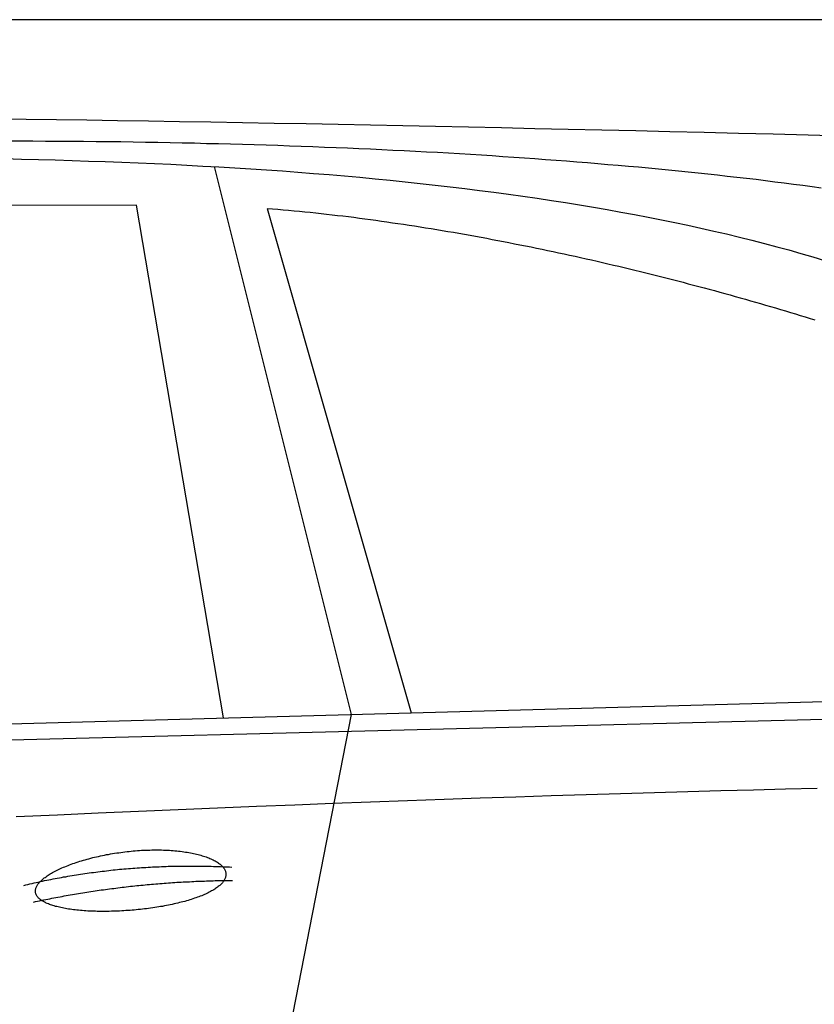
# Model space of a CAD drawing. Extents: x 1073 to 6773, y 6141 to 11466.
# Tile 50 of 53: x 4451 to 5056, y 10716 to 11466. Entities that reach past the tile are written whole.
import ezdxf

# ---------------------------------------------------------------- set-up
doc = ezdxf.new("R2010")
doc.units = 0
doc.layers.get('0').update_dxf_attribs({"linetype": 'CONTINUOUS'})
doc.layers.add('CAR', color=10, linetype='CONTINUOUS')

msp = doc.modelspace()

# ---------------------------------------------------------------- linework, layer by layer
msp.add_line((5822.78, 11465.9), (2672.77, 11465.9))
at = {"layer": 'CAR'}
for p, q in [((4598.79, 11353.93), (4703.18, 10936.4)), ((4539.64, 11324.56), (3837.9, 11322.21)), ((4606.01, 10933.76), (4539.64, 11324.56)), ((4639.32, 11322.1), (4749.15, 10937.64)), ((2526.5, 10877.33), (5177.47, 10949.27)), ((2479.78, 10867.17), (5122.24, 10934.31)), ((4703.18, 10936.4), (4649.6, 10661.2))]:
    msp.add_line(p, q, dxfattribs=at)
for points in [[(4432.55, 11390.5, 0), (4455.51, 11390.1, 0), (4478.63, 11389.8, 0), (4501.89, 11389.5, 0), (4525.3, 11389.1, 0), (4548.86, 11388.8, 0), (4572.57, 11388.4, 0), (4596.43, 11388, 0), (4620.44, 11387.5, 0), (4644.59, 11387.1, 0), (4668.9, 11386.7, 0), (4693.35, 11386.2, 0), (4717.96, 11385.7, 0), (4742.71, 11385.2, 0), (4767.61, 11384.7, 0), (4792.67, 11384.2, 0), (4817.87, 11383.7, 0), (4843.23, 11383.1, 0), (4868.74, 11382.5, 0), (4894.39, 11382, 0), (4920.2, 11381.4, 0), (4946.16, 11380.8, 0), (4972.27, 11380.1, 0), (4998.54, 11379.5, 0), (5024.95, 11378.8, 0), (5051.52, 11378.2, 0), (5078.24, 11377.5, 0)], [(5061.65, 11337.6, 0), (5054.66, 11338.6, 0), (5047.63, 11339.5, 0), (5040.56, 11340.4, 0), (5033.46, 11341.3, 0), (5026.31, 11342.2, 0), (5019.13, 11343.1, 0), (5011.91, 11344, 0), (5004.65, 11344.8, 0), (4997.36, 11345.6, 0), (4990.02, 11346.5, 0), (4982.65, 11347.3, 0), (4975.24, 11348.1, 0), (4967.79, 11348.9, 0), (4960.3, 11349.7, 0), (4952.78, 11350.4, 0), (4945.21, 11351.2, 0), (4937.61, 11351.9, 0), (4929.97, 11352.7, 0), (4922.29, 11353.4, 0), (4914.58, 11354.1, 0), (4906.82, 11354.8, 0), (4899.03, 11355.4, 0), (4891.2, 11356.1, 0), (4883.33, 11356.8, 0), (4875.42, 11357.4, 0), (4867.48, 11358, 0), (4859.49, 11358.6, 0), (4851.47, 11359.2, 0), (4843.41, 11359.8, 0), (4835.31, 11360.4, 0), (4827.18, 11361, 0), (4819, 11361.5, 0), (4810.79, 11362.1, 0), (4802.54, 11362.6, 0), (4794.25, 11363.1, 0), (4785.92, 11363.6, 0), (4777.55, 11364.1, 0), (4769.15, 11364.6, 0), (4760.71, 11365, 0), (4752.23, 11365.5, 0), (4743.71, 11365.9, 0), (4735.15, 11366.3, 0), (4726.56, 11366.8, 0), (4717.92, 11367.2, 0), (4709.25, 11367.5, 0), (4700.54, 11367.9, 0), (4691.8, 11368.3, 0), (4683.01, 11368.6, 0), (4674.19, 11369, 0), (4665.32, 11369.3, 0), (4656.42, 11369.6, 0), (4647.49, 11369.9, 0), (4638.51, 11370.2, 0), (4629.49, 11370.5, 0), (4620.44, 11370.7, 0), (4611.35, 11371, 0), (4602.22, 11371.2, 0), (4593.05, 11371.4, 0), (4583.85, 11371.7, 0), (4574.6, 11371.9, 0), (4565.32, 11372, 0), (4556, 11372.2, 0), (4546.64, 11372.4, 0), (4537.24, 11372.5, 0), (4527.81, 11372.7, 0), (4518.33, 11372.8, 0), (4508.82, 11372.9, 0), (4499.27, 11373, 0), (4489.69, 11373.1, 0), (4480.06, 11373.2, 0), (4470.39, 11373.2, 0), (4460.69, 11373.3, 0), (4450.95, 11373.3, 0), (4441.17, 11373.3, 0)], [(4439.21, 11360, 0), (4452.13, 11359.7, 0), (4464.99, 11359.4, 0), (4477.78, 11359, 0), (4490.52, 11358.6, 0), (4503.2, 11358.2, 0), (4515.82, 11357.8, 0), (4528.39, 11357.3, 0), (4540.89, 11356.8, 0), (4553.34, 11356.3, 0), (4565.73, 11355.7, 0), (4578.06, 11355.1, 0), (4590.34, 11354.4, 0), (4602.55, 11353.7, 0), (4614.71, 11353, 0), (4626.81, 11352.2, 0), (4638.85, 11351.4, 0), (4650.84, 11350.6, 0), (4662.76, 11349.7, 0), (4674.62, 11348.8, 0), (4686.43, 11347.8, 0), (4698.17, 11346.8, 0), (4709.86, 11345.8, 0), (4721.48, 11344.7, 0), (4733.04, 11343.5, 0), (4744.54, 11342.4, 0), (4755.97, 11341.1, 0), (4767.34, 11339.9, 0), (4778.65, 11338.6, 0), (4789.89, 11337.2, 0), (4801.06, 11335.8, 0), (4812.17, 11334.4, 0), (4823.2, 11332.9, 0), (4834.17, 11331.4, 0), (4845.07, 11329.8, 0), (4855.9, 11328.2, 0), (4866.65, 11326.5, 0), (4877.33, 11324.8, 0), (4887.93, 11323, 0), (4898.46, 11321.2, 0), (4908.91, 11319.3, 0), (4919.28, 11317.4, 0), (4929.57, 11315.5, 0), (4939.77, 11313.4, 0), (4949.9, 11311.4, 0), (4959.93, 11309.2, 0), (4969.88, 11307.1, 0), (4979.74, 11304.8, 0), (4989.51, 11302.6, 0), (4999.19, 11300.2, 0), (5008.77, 11297.8, 0), (5018.26, 11295.4, 0), (5027.65, 11292.9, 0), (5036.94, 11290.4, 0), (5046.13, 11287.7, 0), (5055.21, 11285.1, 0), (5064.19, 11282.4, 0)], [(4639.32, 11322.1, 0), (4643.39, 11321.8, 0), (4647.47, 11321.4, 0), (4651.56, 11321.1, 0), (4655.66, 11320.7, 0), (4659.76, 11320.3, 0), (4663.88, 11319.9, 0), (4668, 11319.5, 0), (4672.13, 11319.1, 0), (4676.26, 11318.7, 0), (4680.4, 11318.2, 0), (4684.55, 11317.7, 0), (4688.71, 11317.3, 0), (4692.87, 11316.8, 0), (4697.04, 11316.3, 0), (4701.21, 11315.8, 0), (4705.39, 11315.3, 0), (4709.57, 11314.7, 0), (4713.76, 11314.2, 0), (4717.95, 11313.6, 0), (4722.15, 11313, 0), (4726.35, 11312.4, 0), (4730.56, 11311.9, 0), (4734.77, 11311.2, 0), (4738.98, 11310.6, 0), (4743.19, 11310, 0), (4747.41, 11309.4, 0), (4751.63, 11308.7, 0), (4755.86, 11308, 0), (4760.08, 11307.4, 0), (4764.31, 11306.7, 0), (4768.54, 11306, 0), (4772.77, 11305.3, 0), (4777, 11304.6, 0), (4781.23, 11303.9, 0), (4785.46, 11303.1, 0), (4789.7, 11302.4, 0), (4793.93, 11301.6, 0), (4798.16, 11300.9, 0), (4802.39, 11300.1, 0), (4806.62, 11299.3, 0), (4810.85, 11298.5, 0), (4815.08, 11297.7, 0), (4819.31, 11296.9, 0), (4823.54, 11296.1, 0), (4827.76, 11295.2, 0), (4831.98, 11294.4, 0), (4836.2, 11293.6, 0), (4840.42, 11292.7, 0), (4844.63, 11291.8, 0), (4848.84, 11291, 0), (4853.04, 11290.1, 0), (4857.25, 11289.2, 0), (4861.44, 11288.3, 0), (4865.64, 11287.4, 0), (4869.83, 11286.5, 0), (4874.01, 11285.6, 0), (4878.19, 11284.6, 0), (4882.36, 11283.7, 0), (4886.53, 11282.8, 0), (4890.69, 11281.8, 0), (4894.85, 11280.9, 0), (4899, 11279.9, 0), (4903.14, 11278.9, 0), (4907.28, 11278, 0), (4911.4, 11277, 0), (4915.53, 11276, 0), (4919.64, 11275, 0), (4923.75, 11274, 0), (4927.84, 11273, 0), (4931.93, 11272, 0), (4936.01, 11271, 0), (4940.08, 11269.9, 0), (4944.14, 11268.9, 0), (4948.2, 11267.9, 0), (4952.24, 11266.8, 0), (4956.27, 11265.8, 0), (4960.29, 11264.7, 0), (4964.31, 11263.7, 0), (4968.31, 11262.6, 0), (4972.3, 11261.5, 0), (4976.28, 11260.5, 0), (4980.24, 11259.4, 0), (4984.2, 11258.3, 0), (4988.14, 11257.2, 0), (4992.07, 11256.1, 0), (4995.99, 11255, 0), (4999.9, 11253.9, 0), (5003.79, 11252.8, 0), (5007.67, 11251.7, 0), (5011.53, 11250.6, 0), (5015.39, 11249.5, 0), (5019.22, 11248.4, 0), (5023.05, 11247.3, 0), (5026.85, 11246.2, 0), (5030.65, 11245, 0), (5034.43, 11243.9, 0), (5038.19, 11242.8, 0), (5041.94, 11241.7, 0), (5045.67, 11240.5, 0), (5049.38, 11239.4, 0), (5053.08, 11238.2, 0), (5056.76, 11237.1, 0)], [(5058.54, 10880, 0), (5034.4, 10879.4, 0), (5009.92, 10878.8, 0), (4985.1, 10878.2, 0), (4959.93, 10877.5, 0), (4934.41, 10876.8, 0), (4908.56, 10876, 0), (4882.36, 10875.2, 0), (4855.81, 10874.4, 0), (4828.92, 10873.5, 0), (4801.69, 10872.6, 0), (4774.11, 10871.6, 0), (4746.19, 10870.6, 0), (4717.92, 10869.6, 0), (4689.31, 10868.5, 0), (4660.36, 10867.3, 0), (4631.06, 10866.2, 0), (4601.42, 10865, 0), (4571.44, 10863.7, 0), (4541.11, 10862.5, 0), (4510.43, 10861.1, 0), (4479.41, 10859.8, 0), (4448.05, 10858.4, 0)], [(4462.7, 10801, 0), (4462.66, 10801.5, 0), (4462.66, 10802, 0), (4462.69, 10802.5, 0), (4462.76, 10803, 0), (4462.86, 10803.5, 0), (4463, 10804, 0), (4463.18, 10804.5, 0), (4463.39, 10805, 0), (4463.64, 10805.5, 0), (4463.92, 10806, 0), (4464.24, 10806.5, 0), (4464.6, 10807.1, 0), (4464.99, 10807.6, 0), (4465.41, 10808.1, 0), (4465.87, 10808.6, 0), (4466.36, 10809.1, 0), (4466.89, 10809.7, 0), (4467.45, 10810.2, 0), (4468.04, 10810.7, 0), (4468.67, 10811.3, 0), (4469.33, 10811.8, 0), (4470.02, 10812.3, 0), (4470.75, 10812.8, 0), (4471.5, 10813.4, 0), (4472.29, 10813.9, 0), (4473.1, 10814.4, 0), (4473.95, 10814.9, 0), (4474.83, 10815.4, 0), (4475.74, 10816, 0), (4476.67, 10816.5, 0), (4477.63, 10817, 0), (4478.63, 10817.5, 0), (4479.64, 10818, 0), (4480.69, 10818.5, 0), (4481.76, 10819, 0), (4482.86, 10819.5, 0), (4483.98, 10820, 0), (4485.13, 10820.4, 0), (4486.3, 10820.9, 0), (4487.49, 10821.4, 0), (4488.71, 10821.8, 0), (4489.95, 10822.3, 0), (4491.21, 10822.8, 0), (4492.49, 10823.2, 0), (4493.79, 10823.6, 0), (4495.11, 10824.1, 0), (4496.45, 10824.5, 0), (4497.81, 10824.9, 0), (4499.19, 10825.3, 0), (4500.58, 10825.7, 0), (4501.99, 10826.1, 0), (4503.41, 10826.5, 0), (4504.85, 10826.9, 0), (4506.3, 10827.3, 0), (4507.77, 10827.6, 0), (4509.25, 10828, 0), (4510.74, 10828.3, 0), (4512.24, 10828.6, 0), (4513.76, 10828.9, 0), (4515.28, 10829.3, 0), (4516.81, 10829.6, 0), (4518.35, 10829.8, 0), (4519.9, 10830.1, 0), (4521.45, 10830.4, 0), (4523.01, 10830.6, 0), (4524.58, 10830.9, 0), (4526.15, 10831.1, 0), (4527.72, 10831.3, 0), (4529.3, 10831.5, 0), (4530.87, 10831.7, 0), (4532.46, 10831.9, 0), (4534.04, 10832.1, 0), (4535.62, 10832.3, 0), (4537.2, 10832.4, 0), (4538.78, 10832.5, 0), (4540.36, 10832.7, 0), (4541.93, 10832.8, 0), (4543.5, 10832.9, 0), (4545.07, 10833, 0), (4546.63, 10833, 0), (4548.19, 10833.1, 0), (4549.74, 10833.1, 0), (4551.28, 10833.2, 0), (4552.81, 10833.2, 0), (4554.34, 10833.2, 0), (4555.85, 10833.2, 0), (4557.36, 10833.2, 0), (4558.86, 10833.2, 0), (4560.34, 10833.1, 0), (4561.81, 10833.1, 0), (4563.27, 10833, 0), (4564.72, 10832.9, 0), (4566.15, 10832.8, 0), (4567.56, 10832.7, 0), (4568.97, 10832.6, 0), (4570.35, 10832.5, 0), (4571.72, 10832.3, 0), (4573.07, 10832.2, 0), (4574.4, 10832, 0), (4575.72, 10831.8, 0), (4577.01, 10831.6, 0), (4578.29, 10831.4, 0), (4579.55, 10831.2, 0), (4580.78, 10831, 0), (4581.99, 10830.7, 0), (4583.19, 10830.5, 0), (4584.36, 10830.2, 0), (4585.5, 10830, 0), (4586.62, 10829.7, 0), (4587.72, 10829.4, 0), (4588.8, 10829.1, 0), (4589.84, 10828.8, 0), (4590.87, 10828.5, 0), (4591.86, 10828.1, 0), (4592.84, 10827.8, 0), (4593.78, 10827.5, 0), (4594.7, 10827.1, 0), (4595.58, 10826.7, 0), (4596.44, 10826.4, 0), (4597.28, 10826, 0), (4598.08, 10825.6, 0), (4598.85, 10825.2, 0), (4599.6, 10824.8, 0), (4600.31, 10824.4, 0), (4600.99, 10824, 0), (4601.64, 10823.6, 0), (4602.27, 10823.1, 0), (4602.86, 10822.7, 0), (4603.41, 10822.3, 0), (4603.94, 10821.8, 0), (4604.44, 10821.4, 0), (4604.9, 10820.9, 0), (4605.33, 10820.5, 0), (4605.72, 10820, 0), (4606.09, 10819.5, 0), (4606.42, 10819, 0), (4606.71, 10818.6, 0), (4606.98, 10818.1, 0), (4607.21, 10817.6, 0), (4607.4, 10817.1, 0), (4607.57, 10816.6, 0), (4607.7, 10816.1, 0), (4607.79, 10815.6, 0), (4607.85, 10815.1, 0), (4607.88, 10814.7, 0), (4607.87, 10814.2, 0), (4607.83, 10813.7, 0), (4607.75, 10813.2, 0), (4607.64, 10812.6, 0), (4607.5, 10812.1, 0), (4607.32, 10811.6, 0), (4607.11, 10811.1, 0), (4606.87, 10810.6, 0), (4606.59, 10810.1, 0), (4606.28, 10809.6, 0), (4605.93, 10809.1, 0), (4605.55, 10808.6, 0), (4605.14, 10808.1, 0), (4604.7, 10807.6, 0), (4604.22, 10807.1, 0), (4603.71, 10806.7, 0), (4603.17, 10806.2, 0), (4602.6, 10805.7, 0), (4601.99, 10805.2, 0), (4601.36, 10804.7, 0), (4600.69, 10804.2, 0), (4600, 10803.7, 0), (4599.27, 10803.3, 0), (4598.51, 10802.8, 0), (4597.72, 10802.3, 0), (4596.91, 10801.9, 0), (4596.06, 10801.4, 0), (4595.19, 10801, 0), (4594.29, 10800.5, 0), (4593.36, 10800.1, 0), (4592.4, 10799.6, 0), (4591.42, 10799.2, 0), (4590.41, 10798.7, 0), (4589.37, 10798.3, 0), (4588.31, 10797.9, 0), (4587.22, 10797.5, 0), (4586.11, 10797.1, 0), (4584.98, 10796.7, 0), (4583.82, 10796.3, 0), (4582.64, 10795.9, 0), (4581.43, 10795.5, 0), (4580.21, 10795.1, 0), (4578.96, 10794.7, 0), (4577.69, 10794.4, 0), (4576.4, 10794, 0), (4575.09, 10793.7, 0), (4573.77, 10793.3, 0), (4572.42, 10793, 0), (4571.06, 10792.6, 0), (4569.68, 10792.3, 0), (4568.28, 10792, 0), (4566.87, 10791.7, 0), (4565.44, 10791.4, 0), (4564, 10791.1, 0), (4562.54, 10790.8, 0), (4561.07, 10790.5, 0), (4559.59, 10790.2, 0), (4558.1, 10790, 0), (4556.59, 10789.7, 0), (4555.07, 10789.5, 0), (4553.55, 10789.2, 0), (4552.01, 10789, 0), (4550.47, 10788.8, 0), (4548.92, 10788.6, 0), (4547.36, 10788.4, 0), (4545.79, 10788.2, 0), (4544.22, 10788, 0), (4542.65, 10787.8, 0), (4541.07, 10787.7, 0), (4539.49, 10787.5, 0), (4537.9, 10787.4, 0), (4536.32, 10787.2, 0), (4534.73, 10787.1, 0), (4533.14, 10787, 0), (4531.56, 10786.9, 0), (4529.97, 10786.8, 0), (4528.39, 10786.7, 0), (4526.8, 10786.6, 0), (4525.23, 10786.5, 0), (4523.65, 10786.5, 0), (4522.08, 10786.4, 0), (4520.52, 10786.4, 0), (4518.97, 10786.3, 0), (4517.42, 10786.3, 0), (4515.88, 10786.3, 0), (4514.34, 10786.3, 0), (4512.82, 10786.3, 0), (4511.31, 10786.3, 0), (4509.81, 10786.3, 0), (4508.32, 10786.4, 0), (4506.84, 10786.4, 0), (4505.38, 10786.5, 0), (4503.93, 10786.6, 0), (4502.49, 10786.6, 0), (4501.07, 10786.7, 0), (4499.67, 10786.8, 0), (4498.28, 10786.9, 0), (4496.91, 10787, 0), (4495.56, 10787.2, 0), (4494.23, 10787.3, 0), (4492.92, 10787.5, 0), (4491.62, 10787.6, 0), (4490.35, 10787.8, 0), (4489.1, 10788, 0), (4487.87, 10788.1, 0), (4486.67, 10788.3, 0), (4485.48, 10788.5, 0), (4484.32, 10788.8, 0), (4483.19, 10789, 0), (4482.08, 10789.2, 0), (4481, 10789.5, 0), (4479.94, 10789.7, 0), (4478.91, 10790, 0), (4477.91, 10790.2, 0), (4476.94, 10790.5, 0), (4475.99, 10790.8, 0), (4475.07, 10791.1, 0), (4474.18, 10791.4, 0), (4473.33, 10791.7, 0), (4472.5, 10792, 0), (4471.7, 10792.4, 0), (4470.94, 10792.7, 0), (4470.2, 10793.1, 0), (4469.5, 10793.4, 0), (4468.83, 10793.8, 0), (4468.19, 10794.2, 0), (4467.59, 10794.5, 0), (4467.02, 10794.9, 0), (4466.48, 10795.3, 0), (4465.98, 10795.7, 0), (4465.51, 10796.1, 0), (4465.08, 10796.5, 0), (4464.68, 10797, 0), (4464.32, 10797.4, 0), (4463.99, 10797.8, 0), (4463.7, 10798.3, 0), (4463.44, 10798.7, 0), (4463.22, 10799.2, 0), (4463.04, 10799.6, 0), (4462.89, 10800.1, 0), (4462.78, 10800.6, 0), (4462.7, 10801, 0)], [(4453.72, 10806.2, 0), (4455.3, 10806.6, 0), (4456.89, 10806.9, 0), (4458.47, 10807.3, 0), (4460.06, 10807.7, 0), (4461.65, 10808, 0), (4463.24, 10808.4, 0), (4464.84, 10808.7, 0), (4466.43, 10809.1, 0), (4468.03, 10809.4, 0), (4469.63, 10809.8, 0), (4471.23, 10810.1, 0), (4472.83, 10810.4, 0), (4474.44, 10810.7, 0), (4476.05, 10811.1, 0), (4477.66, 10811.4, 0), (4479.27, 10811.7, 0), (4480.88, 10812, 0), (4482.49, 10812.3, 0), (4484.11, 10812.6, 0), (4485.73, 10812.8, 0), (4487.35, 10813.1, 0), (4488.97, 10813.4, 0), (4490.59, 10813.7, 0), (4492.22, 10813.9, 0), (4493.85, 10814.2, 0), (4495.47, 10814.5, 0), (4497.11, 10814.7, 0), (4498.74, 10815, 0), (4500.37, 10815.2, 0), (4502.01, 10815.4, 0), (4503.65, 10815.7, 0), (4505.29, 10815.9, 0), (4506.93, 10816.1, 0), (4508.58, 10816.3, 0), (4510.22, 10816.5, 0), (4511.87, 10816.7, 0), (4513.52, 10816.9, 0), (4515.17, 10817.1, 0), (4516.83, 10817.3, 0), (4518.48, 10817.5, 0), (4520.14, 10817.7, 0), (4521.8, 10817.9, 0), (4523.46, 10818, 0), (4525.13, 10818.2, 0), (4526.79, 10818.4, 0), (4528.46, 10818.5, 0), (4530.13, 10818.7, 0), (4531.8, 10818.8, 0), (4533.47, 10819, 0), (4535.14, 10819.1, 0), (4536.82, 10819.2, 0), (4538.5, 10819.4, 0), (4540.18, 10819.5, 0), (4541.86, 10819.6, 0), (4543.54, 10819.7, 0), (4545.23, 10819.8, 0), (4546.92, 10819.9, 0), (4548.61, 10820, 0), (4550.3, 10820.1, 0), (4551.99, 10820.2, 0), (4553.69, 10820.3, 0), (4555.38, 10820.4, 0), (4557.08, 10820.4, 0), (4558.78, 10820.5, 0), (4560.49, 10820.5, 0), (4562.19, 10820.6, 0), (4563.9, 10820.7, 0), (4565.61, 10820.7, 0), (4567.32, 10820.7, 0), (4569.03, 10820.8, 0), (4570.74, 10820.8, 0), (4572.46, 10820.8, 0), (4574.18, 10820.9, 0), (4575.9, 10820.9, 0), (4577.62, 10820.9, 0), (4579.34, 10820.9, 0), (4581.07, 10820.9, 0), (4582.79, 10820.9, 0), (4584.52, 10820.9, 0), (4586.25, 10820.9, 0), (4587.99, 10820.9, 0), (4589.72, 10820.8, 0), (4591.46, 10820.8, 0), (4593.2, 10820.8, 0), (4594.94, 10820.7, 0), (4596.68, 10820.7, 0), (4598.42, 10820.6, 0), (4600.17, 10820.6, 0), (4601.92, 10820.5, 0), (4603.67, 10820.5, 0), (4605.42, 10820.4, 0), (4607.17, 10820.3, 0), (4608.93, 10820.2, 0), (4610.68, 10820.2, 0), (4612.44, 10820.1, 0)], [(4461.12, 10793.5, 0), (4462.67, 10793.8, 0), (4464.23, 10794.1, 0), (4465.78, 10794.5, 0), (4467.34, 10794.8, 0), (4468.9, 10795.1, 0), (4470.45, 10795.4, 0), (4472.01, 10795.7, 0), (4473.57, 10796, 0), (4475.13, 10796.3, 0), (4476.69, 10796.7, 0), (4478.25, 10797, 0), (4479.82, 10797.2, 0), (4481.38, 10797.5, 0), (4482.95, 10797.8, 0), (4484.51, 10798.1, 0), (4486.08, 10798.4, 0), (4487.65, 10798.7, 0), (4489.22, 10798.9, 0), (4490.79, 10799.2, 0), (4492.36, 10799.5, 0), (4493.93, 10799.8, 0), (4495.5, 10800, 0), (4497.07, 10800.3, 0), (4498.65, 10800.5, 0), (4500.22, 10800.8, 0), (4501.8, 10801, 0), (4503.38, 10801.3, 0), (4504.95, 10801.5, 0), (4506.53, 10801.8, 0), (4508.11, 10802, 0), (4509.69, 10802.2, 0), (4511.27, 10802.4, 0), (4512.86, 10802.7, 0), (4514.44, 10802.9, 0), (4516.02, 10803.1, 0), (4517.61, 10803.3, 0), (4519.2, 10803.5, 0), (4520.78, 10803.7, 0), (4522.37, 10803.9, 0), (4523.96, 10804.1, 0), (4525.55, 10804.3, 0), (4527.14, 10804.5, 0), (4528.73, 10804.7, 0), (4530.33, 10804.9, 0), (4531.92, 10805.1, 0), (4533.51, 10805.3, 0), (4535.11, 10805.5, 0), (4536.71, 10805.6, 0), (4538.3, 10805.8, 0), (4539.9, 10806, 0), (4541.5, 10806.1, 0), (4543.1, 10806.3, 0), (4544.7, 10806.4, 0), (4546.3, 10806.6, 0), (4547.91, 10806.8, 0), (4549.51, 10806.9, 0), (4551.11, 10807, 0), (4552.72, 10807.2, 0), (4554.33, 10807.3, 0), (4555.93, 10807.4, 0), (4557.54, 10807.6, 0), (4559.15, 10807.7, 0), (4560.76, 10807.8, 0), (4562.37, 10807.9, 0), (4563.99, 10808.1, 0), (4565.6, 10808.2, 0), (4567.21, 10808.3, 0), (4568.83, 10808.4, 0), (4570.44, 10808.5, 0), (4572.06, 10808.6, 0), (4573.68, 10808.7, 0), (4575.3, 10808.8, 0), (4576.92, 10808.9, 0), (4578.54, 10809, 0), (4580.16, 10809, 0), (4581.78, 10809.1, 0), (4583.4, 10809.2, 0), (4585.03, 10809.3, 0), (4586.65, 10809.3, 0), (4588.28, 10809.4, 0), (4589.91, 10809.5, 0), (4591.53, 10809.5, 0), (4593.16, 10809.6, 0), (4594.79, 10809.6, 0), (4596.42, 10809.7, 0), (4598.05, 10809.7, 0), (4599.69, 10809.8, 0), (4601.32, 10809.8, 0), (4602.95, 10809.8, 0), (4604.59, 10809.9, 0), (4606.23, 10809.9, 0), (4607.86, 10809.9, 0), (4609.5, 10809.9, 0), (4611.14, 10810, 0), (4612.78, 10810, 0)]]:
    msp.add_polyline3d(points, dxfattribs=at)

doc.saveas('drawing.dxf')
